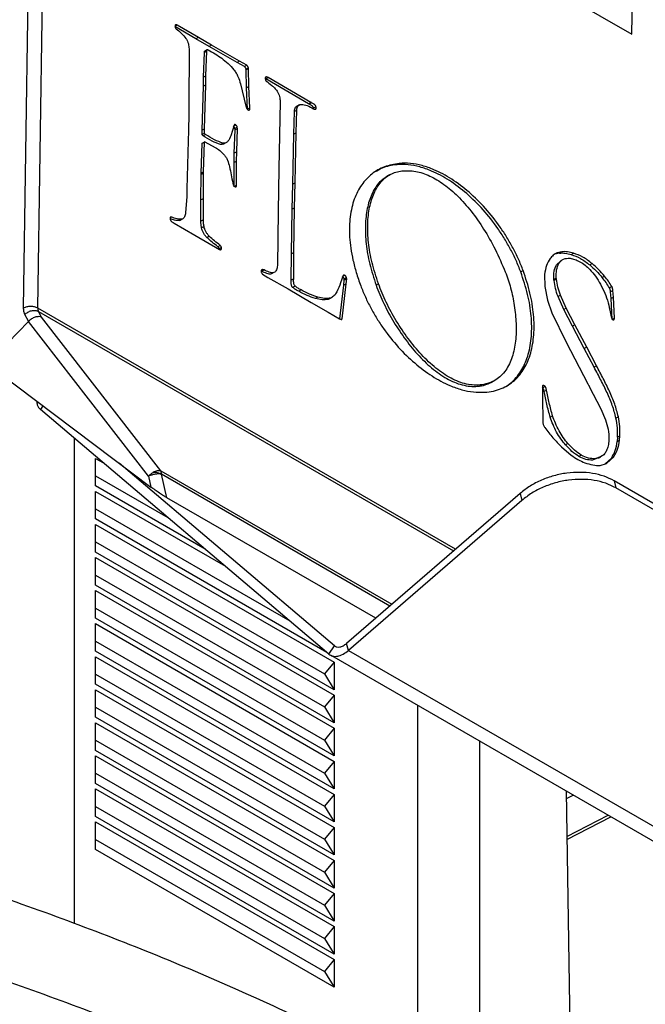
# Model space of a CAD drawing. Header units: millimetres. Extents: x 226 to 954, y 75 to 822.
# Tile 36 of 127: x 905 to 923, y 154 to 183. Entities that reach past the tile are written whole.
import ezdxf

# ---------------------------------------------------------------- set-up
doc = ezdxf.new("R2010")
doc.units = ezdxf.units.MM

msp = doc.modelspace()

# ---------------------------------------------------------------- linework, layer by layer
at = {"color": 179, "linetype": 'Continuous', "lineweight": 25}
for p, q in [((909.189, 190.914), (922.978, 182.954)), ((904.961, 174.841), (905.165, 188.468)), ((905.381, 174.835), (905.585, 188.462)), ((922.978, 182.954), (923.026, 186.164)), ((909.512, 183.225), (909.441, 183.186)), ((910.066, 182.823), (909.441, 183.186)), ((910.137, 182.862), (909.512, 183.225)), ((910.137, 182.862), (910.066, 182.823)), ((910.454, 182.596), (910.066, 182.823)), ((910.525, 182.636), (910.137, 182.862)), ((909.864, 182.521), (909.864, 182.035)), ((910.315, 182.418), (910.319, 182.459)), ((910.385, 182.457), (910.315, 182.418)), ((910.389, 182.499), (910.319, 182.459)), ((910.363, 181.719), (910.385, 182.457)), ((910.385, 182.457), (910.389, 182.499)), ((910.525, 182.636), (910.454, 182.596)), ((911.287, 182.118), (910.454, 182.596)), ((911.358, 182.157), (910.525, 182.636)), ((910.293, 181.68), (910.315, 182.418)), ((911.358, 182.157), (911.287, 182.118)), ((911.574, 182.035), (911.358, 182.157)), ((909.864, 182.035), (909.859, 181.318)), ((911.503, 181.996), (911.287, 182.118)), ((911.574, 182.035), (911.503, 181.996)), ((911.548, 181.926), (911.619, 181.965)), ((911.553, 181.897), (911.548, 181.926)), ((911.624, 181.937), (911.553, 181.897)), ((911.566, 181.364), (911.553, 181.897)), ((911.624, 181.937), (911.619, 181.965)), ((911.637, 181.404), (911.624, 181.937)), ((910.287, 181.415), (910.293, 181.68)), ((910.363, 181.719), (910.293, 181.68)), ((910.358, 181.455), (910.363, 181.719)), ((912.132, 181.635), (912.203, 181.674)), ((913.4, 180.896), (912.132, 181.635)), ((913.47, 180.936), (912.203, 181.674)), ((909.859, 181.318), (909.86, 181.152)), ((910.253, 180.109), (910.287, 181.415)), ((910.358, 181.455), (910.287, 181.415)), ((910.324, 180.148), (910.358, 181.455)), ((911.389, 181.484), (911.547, 180.825)), ((911.637, 181.404), (911.566, 181.364)), ((911.593, 180.735), (911.566, 181.364)), ((911.663, 180.775), (911.637, 181.404)), ((909.86, 181.152), (909.853, 180.594)), ((911.663, 180.775), (911.593, 180.735)), ((912.561, 180.96), (912.52, 178.965)), ((913.055, 180.707), (912.985, 180.668)), ((913.086, 180.829), (913.015, 180.79)), ((913.015, 180.79), (913.057, 180.821)), ((913.038, 180.035), (913.055, 180.707)), ((913.127, 180.861), (913.056, 180.822)), ((913.47, 180.936), (913.4, 180.896)), ((913.493, 180.925), (913.422, 180.885)), ((913.62, 180.808), (913.549, 180.769)), ((909.853, 180.594), (909.843, 180.093)), ((912.967, 179.996), (912.985, 180.668)), ((910.324, 180.148), (910.253, 180.109)), ((910.253, 179.981), (910.253, 180.109)), ((910.324, 180.02), (910.324, 180.148)), ((911.195, 180.264), (911.099, 179.944)), ((911.176, 180.227), (911.246, 180.267)), ((911.203, 179.432), (911.228, 180.126)), ((911.292, 180.201), (911.221, 180.162)), ((911.228, 180.126), (911.221, 180.162)), ((911.298, 180.165), (911.228, 180.126)), ((911.273, 179.471), (911.298, 180.165)), ((911.298, 180.165), (911.292, 180.201)), ((909.843, 180.093), (909.836, 179.792)), ((910.324, 180.02), (910.253, 179.981)), ((910.348, 179.986), (910.278, 179.947)), ((912.931, 178.513), (912.967, 179.996)), ((913.038, 180.035), (912.967, 179.996)), ((913.002, 178.552), (913.038, 180.035)), ((909.836, 179.792), (909.801, 178.369)), ((910.222, 178.836), (910.247, 179.716)), ((910.318, 179.755), (910.247, 179.716)), ((910.331, 179.772), (910.26, 179.732)), ((910.293, 178.875), (910.318, 179.755)), ((910.331, 179.772), (910.637, 179.604)), ((910.868, 179.727), (910.797, 179.688)), ((910.89, 179.704), (910.96, 179.743)), ((911.197, 179.152), (911.203, 179.432)), ((911.273, 179.471), (911.203, 179.432)), ((911.268, 179.192), (911.273, 179.471)), ((911.268, 179.192), (911.197, 179.152)), ((911.2, 178.434), (911.197, 179.152)), ((911.271, 178.474), (911.268, 179.192)), ((912.52, 178.965), (912.503, 177.71)), ((916.087, 179.128), (916.016, 179.089)), ((910.215, 178.043), (910.221, 178.795)), ((910.221, 178.795), (910.222, 178.836)), ((910.292, 178.834), (910.221, 178.795)), ((910.293, 178.875), (910.222, 178.836)), ((910.286, 178.082), (910.292, 178.834)), ((910.292, 178.834), (910.293, 178.875)), ((915.815, 178.798), (915.744, 178.759)), ((909.801, 178.369), (909.793, 178.146)), ((911.271, 178.474), (911.222, 178.446)), ((912.918, 177.774), (912.931, 178.513)), ((913.002, 178.552), (912.931, 178.513)), ((912.989, 177.813), (913.002, 178.552)), ((909.793, 178.146), (909.761, 177.66)), ((910.286, 178.082), (910.215, 178.043)), ((910.286, 177.453), (910.286, 178.082)), ((910.215, 177.414), (910.215, 178.043)), ((912.898, 176.446), (912.918, 177.774)), ((912.989, 177.813), (912.918, 177.774)), ((912.969, 176.486), (912.989, 177.813)), ((909.339, 177.538), (909.304, 177.518)), ((909.588, 177.434), (909.659, 177.473)), ((912.503, 177.71), (912.481, 176.097)), ((909.42, 177.354), (910.035, 177.001)), ((910.286, 177.453), (910.215, 177.414)), ((910.305, 177.261), (910.235, 177.221)), ((910.035, 177.001), (910.762, 176.579)), ((910.456, 176.973), (910.386, 176.934)), ((910.787, 176.698), (910.716, 176.658)), ((910.749, 176.6), (910.82, 176.639)), ((910.815, 176.579), (910.799, 176.57)), ((912.89, 175.665), (912.898, 176.446)), ((912.969, 176.486), (912.898, 176.446)), ((912.961, 175.704), (912.969, 176.486)), ((920.834, 176.47), (920.694, 176.436)), ((920.905, 176.509), (920.765, 176.475)), ((920.905, 176.509), (920.834, 176.47)), ((921.182, 176.426), (921.253, 176.465)), ((920.746, 176.123), (920.871, 176.238)), ((920.817, 176.163), (920.746, 176.123)), ((920.939, 176.281), (920.869, 176.242)), ((921.729, 176.119), (921.8, 176.158)), ((912.011, 175.931), (912.082, 175.97)), ((912.035, 175.844), (912.199, 175.745)), ((912.199, 175.745), (912.794, 175.406)), ((912.376, 175.892), (912.306, 175.852)), ((914.431, 175.804), (914.351, 175.585)), ((914.472, 175.815), (914.426, 175.789)), ((914.454, 175.706), (914.525, 175.746)), ((914.531, 175.709), (914.525, 175.746)), ((919.757, 175.951), (919.687, 175.912)), ((920.394, 175.839), (920.401, 175.476)), ((920.739, 175.723), (920.669, 175.684)), ((922.101, 175.741), (922.171, 175.78)), ((912.961, 175.704), (912.89, 175.665)), ((913.001, 175.492), (912.93, 175.452)), ((914.33, 174.521), (914.444, 175.516)), ((914.396, 174.521), (914.515, 175.556)), ((914.444, 175.516), (914.461, 175.67)), ((914.515, 175.556), (914.444, 175.516)), ((914.461, 175.67), (914.454, 175.706)), ((914.531, 175.709), (914.461, 175.67)), ((914.515, 175.556), (914.531, 175.709)), ((915.472, 175.558), (915.401, 175.519)), ((920.401, 175.476), (920.477, 175.075)), ((920.745, 175.698), (920.674, 175.659)), ((922.049, 175.546), (922.177, 175.285)), ((922.384, 175.481), (922.313, 175.441)), ((912.794, 175.406), (913.483, 175.002)), ((913.182, 175.376), (913.111, 175.337)), ((913.674, 175.162), (913.603, 175.123)), ((914.058, 175.136), (913.987, 175.097)), ((920.862, 175.221), (920.791, 175.182)), ((920.961, 174.799), (920.791, 175.182)), ((921.032, 174.839), (920.862, 175.221)), ((922.418, 175.364), (922.348, 175.325)), ((922.361, 175.127), (922.348, 175.325)), ((922.432, 175.166), (922.361, 175.127)), ((922.432, 175.166), (922.418, 175.364)), ((922.465, 174.541), (922.432, 175.166)), ((913.483, 175.002), (913.981, 174.719)), ((920.477, 175.075), (920.608, 174.698)), ((922.395, 174.502), (922.361, 175.127)), ((905.109, 174.446), (905.001, 174.648)), ((905.494, 174.565), (905.402, 174.738)), ((909.023, 170.011), (905.494, 174.565)), ((913.981, 174.719), (914.323, 174.519)), ((920.608, 174.698), (921.031, 173.829)), ((921.032, 174.839), (920.961, 174.799)), ((921.219, 174.304), (920.961, 174.799)), ((921.29, 174.343), (921.032, 174.839)), ((903.881, 173.184), (905.106, 174.443)), ((905.106, 174.443), (905.109, 174.446)), ((908.661, 169.854), (905.106, 174.443)), ((914.396, 174.521), (914.364, 174.503)), ((921.29, 174.343), (921.219, 174.304)), ((921.569, 173.639), (921.219, 174.304)), ((921.64, 173.679), (921.29, 174.343)), ((922.465, 174.541), (922.395, 174.502)), ((921.031, 173.829), (921.672, 172.59)), ((921.64, 173.679), (921.569, 173.639)), ((921.931, 173.123), (921.64, 173.679)), ((921.861, 173.084), (921.569, 173.639)), ((903.881, 173.184), (908.733, 169.534)), ((921.931, 173.123), (921.861, 173.084)), ((918.537, 172.566), (918.466, 172.527)), ((918.833, 172.646), (918.904, 172.686)), ((920.326, 172.51), (920.333, 172.091)), ((920.356, 172.548), (920.336, 172.537)), ((920.408, 172.516), (920.337, 172.477)), ((921.714, 172.515), (922.059, 171.85)), ((920.45, 172.41), (920.379, 172.37)), ((920.333, 172.091), (920.34, 171.576)), ((914.004, 164.58), (905.461, 171.832)), ((920.631, 171.642), (920.561, 171.602)), ((922.059, 171.85), (922.2, 171.523)), ((920.34, 171.576), (920.339, 171.444)), ((922.577, 171.619), (922.507, 171.58)), ((922.625, 171.048), (922.554, 171.009)), ((922.614, 170.926), (922.625, 171.048)), ((906.455, 170.988), (906.455, 156.604)), ((921.085, 170.821), (921.015, 170.781)), ((922.554, 171.009), (922.543, 170.887)), ((922.543, 170.887), (922.614, 170.926)), ((920.892, 170.727), (921.178, 170.482)), ((921.48, 170.479), (921.409, 170.439)), ((907.091, 170.384), (907.327, 170.248)), ((907.091, 169.567), (907.091, 170.384)), ((914.169, 164.83), (907.791, 170.243)), ((921.981, 170.399), (921.812, 170.334)), ((921.883, 170.374), (921.812, 170.334)), ((921.985, 170.39), (922.056, 170.43)), ((922.042, 170.173), (922.23, 170.233)), ((922.377, 170.393), (922.187, 170.219)), ((922.23, 170.233), (922.448, 170.432)), ((922.448, 170.432), (922.377, 170.393)), ((909.2, 169.217), (909.043, 169.914)), ((907.091, 169.865), (909.237, 168.627)), ((908.661, 169.854), (908.733, 169.534)), ((922.455, 169.716), (922.506, 169.508)), ((937.304, 161.143), (922.455, 169.716)), ((910.335, 167.695), (907.091, 169.567)), ((907.091, 169.404), (910.937, 167.184)), ((907.091, 168.587), (907.091, 169.404)), ((919.669, 169.345), (914.529, 164.899)), ((919.669, 169.345), (919.72, 169.137)), ((937.356, 160.935), (922.506, 169.508)), ((915.39, 165.643), (909.2, 169.217)), ((919.72, 169.137), (914.581, 164.69)), ((907.091, 168.885), (912.846, 165.563)), ((913.945, 164.631), (907.091, 168.587)), ((907.091, 168.424), (914.162, 164.342)), ((907.091, 167.607), (907.091, 168.424)), ((907.091, 167.906), (913.869, 163.993)), ((914.162, 163.525), (907.091, 167.607)), ((907.091, 167.444), (914.162, 163.362)), ((907.091, 166.628), (907.091, 167.444)), ((907.091, 166.926), (913.869, 163.013)), ((914.162, 162.546), (907.091, 166.628)), ((907.091, 166.464), (914.162, 162.382)), ((907.091, 165.648), (907.091, 166.464)), ((907.091, 165.946), (913.869, 162.033)), ((914.162, 161.566), (907.091, 165.648)), ((907.091, 165.484), (914.162, 161.402)), ((907.091, 164.668), (907.091, 165.484)), ((907.091, 164.966), (913.869, 161.053)), ((914.162, 160.586), (907.091, 164.668)), ((914.004, 164.58), (914.169, 164.83)), ((914.581, 164.69), (914.529, 164.899)), ((914.581, 164.69), (932.258, 154.485)), ((907.091, 164.505), (914.162, 160.423)), ((907.091, 163.688), (907.091, 164.505)), ((914.162, 164.342), (913.869, 163.993)), ((914.078, 164.536), (931.756, 154.331)), ((914.162, 164.342), (914.162, 163.525)), ((907.091, 163.986), (913.869, 160.073)), ((913.869, 163.993), (914.162, 163.525)), ((914.162, 159.606), (907.091, 163.688)), ((907.091, 163.525), (914.162, 159.443)), ((907.091, 162.708), (907.091, 163.525)), ((914.162, 163.362), (913.869, 163.013)), ((914.162, 163.362), (914.162, 162.546)), ((907.091, 163.006), (913.869, 159.094)), ((913.869, 163.013), (914.162, 162.546)), ((916.637, 152.009), (916.637, 163.058)), ((914.162, 158.626), (907.091, 162.708)), ((907.091, 162.545), (914.162, 158.463)), ((907.091, 161.728), (907.091, 162.545)), ((914.162, 162.382), (913.869, 162.033)), ((914.162, 162.382), (914.162, 161.566)), ((907.091, 162.027), (913.869, 158.114)), ((913.869, 162.033), (914.162, 161.566)), ((918.476, 150.989), (918.476, 161.997)), ((914.162, 157.646), (907.091, 161.728)), ((907.091, 161.565), (914.162, 157.483)), ((907.091, 160.749), (907.091, 161.565)), ((914.162, 161.402), (913.869, 161.053)), ((914.162, 161.402), (914.162, 160.586)), ((907.091, 161.047), (913.869, 157.134)), ((913.869, 161.053), (914.162, 160.586)), ((914.162, 156.666), (907.091, 160.749)), ((907.091, 160.585), (914.162, 156.503)), ((907.091, 159.769), (907.091, 160.585)), ((914.162, 160.423), (913.869, 160.073)), ((914.162, 160.423), (914.162, 159.606)), ((921.032, 160.522), (921.2, 149.313)), ((921.249, 160.396), (921.035, 160.29)), ((907.091, 160.067), (913.869, 156.154)), ((913.869, 160.073), (914.162, 159.606)), ((914.162, 155.687), (907.091, 159.769)), ((921.053, 159.086), (922.355, 159.758)), ((907.091, 159.605), (914.162, 155.523)), ((907.091, 158.789), (907.091, 159.605)), ((914.162, 159.443), (913.869, 159.094)), ((914.162, 159.443), (914.162, 158.626)), ((907.091, 159.087), (913.869, 155.174)), ((913.869, 159.094), (914.162, 158.626)), ((914.162, 154.707), (907.091, 158.789)), ((914.162, 158.463), (913.869, 158.114)), ((914.162, 158.463), (914.162, 157.646)), ((913.869, 158.114), (914.162, 157.646)), ((914.162, 157.483), (913.869, 157.134)), ((914.162, 157.483), (914.162, 156.666)), ((913.869, 157.134), (914.162, 156.666)), ((914.162, 156.503), (913.869, 156.154)), ((914.162, 156.503), (914.162, 155.687)), ((913.869, 156.154), (914.162, 155.687)), ((914.162, 155.523), (913.869, 155.174)), ((914.162, 155.523), (914.162, 154.707)), ((913.869, 155.174), (914.162, 154.707))]:
    msp.add_line(p, q, dxfattribs=at)
at = {"color": 8, "linetype": 'Continuous', "lineweight": 25}
for p, q in [((913.62, 180.743), (913.601, 180.732)), ((917.757, 167.691), (905.381, 174.835)), ((905.402, 174.738), (917.698, 167.64)), ((905.533, 171.941), (905.461, 171.832)), ((909.023, 170.011), (915.87, 166.058)), ((915.811, 166.007), (909.043, 169.914)), ((921.052, 159.178), (922.271, 159.806))]:
    msp.add_line(p, q, dxfattribs=at)
at = {"color": 179, "linetype": 'Continuous', "lineweight": 25}
for points, knots in [([(909.455, 183.228), (909.452, 183.221), (909.446, 183.208), (909.447, 183.189), (909.447, 183.18)], [0, 0, 0, 0, 0.499993, 1, 1, 1, 1]), ([(909.447, 183.18), (909.449, 183.174), (909.451, 183.162), (909.459, 183.145), (909.468, 183.128), (909.476, 183.118), (909.48, 183.113)], [0, 0, 0, 0, 0.249988, 0.499999, 0.750006, 1, 1, 1, 1]), ([(909.512, 183.225), (909.501, 183.23), (909.485, 183.237), (909.468, 183.237), (909.46, 183.234), (909.457, 183.23), (909.455, 183.228)], [0, 0, 0, 0, 0.495853, 0.735849, 0.861783, 1, 1, 1, 1]), ([(909.48, 183.113), (909.531, 183.074), (909.634, 182.996), (909.726, 182.888), (909.771, 182.834)], [0, 0, 0, 0, 0.503164, 1, 1, 1, 1]), ([(909.771, 182.834), (909.787, 182.808), (909.818, 182.758), (909.852, 182.648), (909.859, 182.572), (909.864, 182.521)], [0, 0, 0, 0, 0.254378, 0.499678, 1, 1, 1, 1]), ([(910.389, 182.499), (910.39, 182.5), (910.392, 182.503), (910.399, 182.506), (910.412, 182.503), (910.424, 182.497), (910.432, 182.494)], [0, 0, 0, 0, 0.131411, 0.251842, 0.496025, 1, 1, 1, 1]), ([(910.432, 182.494), (910.565, 182.415), (910.761, 182.298), (911.02, 182.1), (911.135, 181.969), (911.192, 181.905)], [0, 0, 0, 0, 0.50911, 0.756978, 1, 1, 1, 1]), ([(911.192, 181.905), (911.215, 181.873), (911.261, 181.809), (911.33, 181.665), (911.365, 181.556), (911.389, 181.484)], [0, 0, 0, 0, 0.249296, 0.501682, 1, 1, 1, 1]), ([(911.503, 181.996), (911.508, 181.991), (911.518, 181.982), (911.53, 181.965), (911.541, 181.946), (911.546, 181.933), (911.548, 181.926)], [0, 0, 0, 0, 0.249997, 0.499995, 0.749998, 1, 1, 1, 1]), ([(911.619, 181.965), (911.616, 181.972), (911.612, 181.985), (911.601, 182.004), (911.588, 182.022), (911.578, 182.03), (911.574, 182.035)], [0, 0, 0, 0, 0.249999, 0.499998, 0.749993, 1, 1, 1, 1]), ([(912.137, 181.69), (912.134, 181.689), (912.128, 181.686), (912.12, 181.672), (912.118, 181.648), (912.12, 181.62), (912.129, 181.596), (912.136, 181.584), (912.139, 181.578)], [0, 0, 0, 0, 0.115211, 0.2302989, 0.4685616, 0.7292777, 0.8610394, 1, 1, 1, 1]), ([(912.203, 181.674), (912.191, 181.679), (912.169, 181.689), (912.148, 181.69), (912.137, 181.69)], [0, 0, 0, 0, 0.500006, 1, 1, 1, 1]), ([(912.139, 181.578), (912.196, 181.532), (912.28, 181.462), (912.395, 181.37), (912.444, 181.304), (912.468, 181.271)], [0, 0, 0, 0, 0.501462, 0.750923, 1, 1, 1, 1]), ([(912.468, 181.271), (912.484, 181.246), (912.516, 181.196), (912.551, 181.086), (912.557, 181.011), (912.561, 180.96)], [0, 0, 0, 0, 0.256015, 0.499288, 1, 1, 1, 1]), ([(911.547, 180.825), (911.55, 180.81), (911.555, 180.787), (911.566, 180.76), (911.575, 180.746), (911.58, 180.739), (911.583, 180.736)], [0, 0, 0, 0, 0.497592, 0.74805, 0.872186, 1, 1, 1, 1]), ([(911.583, 180.736), (911.588, 180.731), (911.598, 180.722), (911.613, 180.712), (911.629, 180.707), (911.638, 180.708), (911.643, 180.708)], [0, 0, 0, 0, 0.250001, 0.500004, 0.750001, 1, 1, 1, 1]), ([(911.643, 180.708), (911.647, 180.711), (911.655, 180.716), (911.663, 180.739), (911.663, 180.76), (911.663, 180.775)], [0, 0, 0, 0, 0.247411, 0.484581, 1, 1, 1, 1]), ([(912.985, 180.668), (912.986, 180.691), (912.99, 180.738), (913.007, 180.773), (913.015, 180.79)], [0, 0, 0, 0, 0.509461, 1, 1, 1, 1]), ([(913.055, 180.707), (913.057, 180.731), (913.06, 180.777), (913.077, 180.812), (913.086, 180.829)], [0, 0, 0, 0, 0.50947, 1, 1, 1, 1]), ([(913.086, 180.829), (913.1, 180.842), (913.128, 180.868), (913.167, 180.873), (913.186, 180.876)], [0, 0, 0, 0, 0.516151, 1, 1, 1, 1]), ([(913.186, 180.876), (913.244, 180.868), (913.361, 180.854), (913.486, 180.783), (913.549, 180.747)], [0, 0, 0, 0, 0.4916008, 1, 1, 1, 1]), ([(913.422, 180.885), (913.42, 180.887), (913.416, 180.888), (913.411, 180.89), (913.406, 180.893), (913.402, 180.895), (913.4, 180.896)], [0, 0, 0, 0, 0.319575, 0.487953, 0.661972, 1, 1, 1, 1]), ([(913.549, 180.769), (913.546, 180.777), (913.54, 180.793), (913.525, 180.814), (913.509, 180.831), (913.475, 180.857), (913.446, 180.873), (913.422, 180.885)], [0, 0, 0, 0, 0.136397, 0.258637, 0.378385, 0.501432, 1, 1, 1, 1]), ([(913.493, 180.925), (913.491, 180.926), (913.487, 180.928), (913.482, 180.93), (913.477, 180.932), (913.473, 180.934), (913.47, 180.936)], [0, 0, 0, 0, 0.319575, 0.487953, 0.661972, 1, 1, 1, 1]), ([(913.62, 180.808), (913.616, 180.816), (913.61, 180.832), (913.596, 180.853), (913.58, 180.87), (913.546, 180.897), (913.516, 180.912), (913.493, 180.925)], [0, 0, 0, 0, 0.1363822, 0.2586339, 0.3783828, 0.5014295, 1, 1, 1, 1]), ([(913.549, 180.747), (913.563, 180.74), (913.582, 180.731), (913.604, 180.73), (913.614, 180.735), (913.618, 180.74), (913.62, 180.743)], [0, 0, 0, 0, 0.493187, 0.732766, 0.859759, 1, 1, 1, 1]), ([(913.62, 180.743), (913.622, 180.747), (913.626, 180.755), (913.626, 180.778), (913.622, 180.796), (913.62, 180.808)], [0, 0, 0, 0, 0.247991, 0.502134, 1, 1, 1, 1]), ([(911.221, 180.162), (911.218, 180.168), (911.213, 180.181), (911.198, 180.204), (911.185, 180.218), (911.176, 180.227)], [0, 0, 0, 0, 0.254729, 0.503957, 1, 1, 1, 1]), ([(911.246, 180.267), (911.241, 180.27), (911.231, 180.276), (911.216, 180.278), (911.203, 180.275), (911.197, 180.267), (911.195, 180.264)], [0, 0, 0, 0, 0.250002, 0.500005, 0.749998, 1, 1, 1, 1]), ([(911.292, 180.201), (911.289, 180.208), (911.284, 180.221), (911.269, 180.244), (911.255, 180.258), (911.246, 180.267)], [0, 0, 0, 0, 0.254764, 0.503961, 1, 1, 1, 1]), ([(910.278, 179.947), (910.272, 179.951), (910.265, 179.958), (910.257, 179.968), (910.254, 179.975), (910.254, 179.979), (910.253, 179.981)], [0, 0, 0, 0, 0.496702, 0.748862, 0.871755, 1, 1, 1, 1]), ([(910.797, 179.688), (910.712, 179.719), (910.54, 179.781), (910.366, 179.891), (910.278, 179.947)], [0, 0, 0, 0, 0.491075, 1, 1, 1, 1]), ([(910.348, 179.986), (910.343, 179.99), (910.335, 179.997), (910.328, 180.008), (910.325, 180.015), (910.324, 180.018), (910.324, 180.02)], [0, 0, 0, 0, 0.4967022, 0.7488639, 0.8717547, 1, 1, 1, 1]), ([(910.868, 179.727), (910.783, 179.758), (910.611, 179.82), (910.437, 179.93), (910.348, 179.986)], [0, 0, 0, 0, 0.491075, 1, 1, 1, 1]), ([(911.099, 179.944), (911.075, 179.887), (911.039, 179.801), (910.954, 179.73), (910.897, 179.728), (910.868, 179.727)], [0, 0, 0, 0, 0.501371, 0.750395, 1, 1, 1, 1]), ([(910.247, 179.716), (910.247, 179.718), (910.248, 179.723), (910.25, 179.728), (910.252, 179.731), (910.254, 179.732), (910.257, 179.733), (910.259, 179.732), (910.26, 179.732)], [0, 0, 0, 0, 0.26813, 0.518441, 0.637217, 0.754124, 0.873193, 1, 1, 1, 1]), ([(910.318, 179.755), (910.318, 179.758), (910.318, 179.763), (910.32, 179.768), (910.323, 179.771), (910.325, 179.772), (910.328, 179.772), (910.33, 179.772), (910.331, 179.772)], [0, 0, 0, 0, 0.268114, 0.518408, 0.637261, 0.75416, 0.873169, 1, 1, 1, 1]), ([(910.637, 179.604), (910.682, 179.575), (910.771, 179.518), (910.854, 179.436), (910.895, 179.396)], [0, 0, 0, 0, 0.510985, 1, 1, 1, 1]), ([(910.889, 179.706), (910.886, 179.704), (910.862, 179.684), (910.827, 179.686), (910.797, 179.688)], [0, 0, 0, 0, 0.120734, 1, 1, 1, 1]), ([(910.895, 179.396), (910.916, 179.37), (910.958, 179.316), (911.015, 179.189), (911.041, 179.095), (911.059, 179.031)], [0, 0, 0, 0, 0.24933, 0.498347, 1, 1, 1, 1]), ([(911.059, 179.031), (911.076, 178.95), (911.112, 178.787), (911.141, 178.625), (911.156, 178.544)], [0, 0, 0, 0, 0.498221, 1, 1, 1, 1]), ([(916.087, 179.128), (915.938, 179.102), (915.641, 179.051), (915.267, 178.828), (914.962, 178.506), (914.778, 178.151), (914.679, 177.821), (914.63, 177.551), (914.607, 177.259), (914.613, 176.945), (914.648, 176.611), (914.714, 176.258), (914.811, 175.885), (914.901, 175.632), (914.947, 175.502)], [0, 0, 0, 0, 0.123914, 0.246571, 0.368086, 0.488852, 0.549311, 0.610032, 0.671286, 0.733418, 0.796841, 0.862041, 0.929562, 1, 1, 1, 1]), ([(916.016, 179.089), (915.864, 179.068), (915.645, 179.038), (915.466, 178.924), (915.411, 178.889)], [0, 0, 0, 0, 0.690821, 1, 1, 1, 1]), ([(919.687, 175.912), (919.642, 176.025), (919.553, 176.249), (919.39, 176.578), (919.21, 176.895), (918.946, 177.299), (918.577, 177.766), (918.089, 178.248), (917.572, 178.639), (917.101, 178.891), (916.692, 179.033), (916.344, 179.101), (916.126, 179.093), (916.016, 179.089)], [0, 0, 0, 0, 0.062351, 0.124007, 0.185267, 0.246361, 0.36853, 0.491475, 0.615556, 0.741091, 0.825955, 0.912087, 1, 1, 1, 1]), ([(919.757, 175.951), (919.713, 176.064), (919.624, 176.289), (919.461, 176.618), (919.281, 176.935), (919.017, 177.338), (918.647, 177.806), (918.16, 178.288), (917.643, 178.678), (917.172, 178.931), (916.762, 179.072), (916.415, 179.14), (916.197, 179.132), (916.087, 179.128)], [0, 0, 0, 0, 0.062351, 0.124007, 0.185266, 0.246361, 0.36853, 0.491475, 0.615556, 0.741091, 0.825955, 0.912087, 1, 1, 1, 1]), ([(915.745, 178.757), (915.651, 178.691), (915.458, 178.556), (915.259, 178.217), (915.127, 177.796), (915.072, 177.299), (915.096, 176.743), (915.197, 176.142), (915.333, 175.728), (915.401, 175.519)], [0, 0, 0, 0, 0.131166, 0.267918, 0.407667, 0.550751, 0.697102, 0.846706, 1, 1, 1, 1]), ([(915.472, 175.558), (915.403, 175.768), (915.268, 176.182), (915.167, 176.783), (915.142, 177.338), (915.198, 177.835), (915.328, 178.259), (915.535, 178.591), (915.811, 178.83), (916.048, 178.883), (916.167, 178.909)], [0, 0, 0, 0, 0.134511, 0.265785, 0.394205, 0.519758, 0.642386, 0.762381, 0.880825, 1, 1, 1, 1]), ([(916.167, 178.909), (916.301, 178.912), (916.563, 178.918), (916.991, 178.772), (917.416, 178.52), (917.832, 178.162), (918.231, 177.712), (918.603, 177.178), (918.948, 176.571), (919.133, 176.136), (919.229, 175.911)], [0, 0, 0, 0, 0.1231881, 0.2405071, 0.3558632, 0.4726504, 0.5936043, 0.7208183, 0.8558714, 1, 1, 1, 1]), ([(911.156, 178.544), (911.159, 178.533), (911.163, 178.511), (911.175, 178.489), (911.18, 178.478)], [0, 0, 0, 0, 0.499988, 1, 1, 1, 1]), ([(911.18, 178.478), (911.184, 178.472), (911.191, 178.461), (911.204, 178.448), (911.218, 178.438), (911.227, 178.435), (911.231, 178.433)], [0, 0, 0, 0, 0.250003, 0.499997, 0.750001, 1, 1, 1, 1]), ([(911.231, 178.433), (911.237, 178.433), (911.247, 178.433), (911.259, 178.442), (911.268, 178.455), (911.27, 178.468), (911.271, 178.474)], [0, 0, 0, 0, 0.250009, 0.500004, 0.750001, 1, 1, 1, 1]), ([(909.309, 177.529), (909.307, 177.525), (909.302, 177.517), (909.3, 177.501), (909.3, 177.483), (909.303, 177.471), (909.305, 177.464)], [0, 0, 0, 0, 0.250017, 0.50002, 0.750024, 1, 1, 1, 1]), ([(909.339, 177.538), (909.333, 177.539), (909.324, 177.541), (909.314, 177.538), (909.311, 177.534), (909.31, 177.531), (909.309, 177.529)], [0, 0, 0, 0, 0.497464, 0.738987, 0.863964, 1, 1, 1, 1]), ([(909.588, 177.434), (909.538, 177.432), (909.451, 177.429), (909.354, 177.467), (909.313, 177.483)], [0, 0, 0, 0, 0.5741913, 1, 1, 1, 1]), ([(909.659, 177.473), (909.609, 177.472), (909.507, 177.47), (909.396, 177.515), (909.339, 177.538)], [0, 0, 0, 0, 0.497009, 1, 1, 1, 1]), ([(909.761, 177.66), (909.752, 177.621), (909.737, 177.562), (909.7, 177.5), (909.673, 177.482), (909.659, 177.473)], [0, 0, 0, 0, 0.4984249, 0.746772, 1, 1, 1, 1]), ([(909.305, 177.464), (909.308, 177.457), (909.313, 177.443), (909.33, 177.417), (909.366, 177.384), (909.398, 177.366), (909.42, 177.354)], [0, 0, 0, 0, 0.131284, 0.251539, 0.490339, 1, 1, 1, 1]), ([(910.235, 177.221), (910.228, 177.254), (910.216, 177.321), (910.215, 177.383), (910.215, 177.414)], [0, 0, 0, 0, 0.4918557, 1, 1, 1, 1]), ([(910.386, 176.934), (910.367, 176.954), (910.331, 176.994), (910.287, 177.067), (910.252, 177.144), (910.24, 177.196), (910.235, 177.221)], [0, 0, 0, 0, 0.249994, 0.499998, 0.749998, 1, 1, 1, 1]), ([(910.305, 177.261), (910.299, 177.294), (910.286, 177.36), (910.286, 177.422), (910.286, 177.453)], [0, 0, 0, 0, 0.491872, 1, 1, 1, 1]), ([(910.456, 176.973), (910.438, 176.993), (910.402, 177.033), (910.357, 177.106), (910.323, 177.184), (910.311, 177.235), (910.305, 177.261)], [0, 0, 0, 0, 0.25, 0.499997, 0.749998, 1, 1, 1, 1]), ([(910.716, 176.658), (910.659, 176.7), (910.547, 176.783), (910.439, 176.884), (910.386, 176.934)], [0, 0, 0, 0, 0.504197, 1, 1, 1, 1]), ([(910.787, 176.698), (910.73, 176.74), (910.618, 176.823), (910.51, 176.923), (910.456, 176.973)], [0, 0, 0, 0, 0.504198, 1, 1, 1, 1]), ([(910.716, 176.658), (910.72, 176.654), (910.727, 176.646), (910.737, 176.632), (910.745, 176.616), (910.748, 176.605), (910.749, 176.6)], [0, 0, 0, 0, 0.250001, 0.500008, 0.749984, 1, 1, 1, 1]), ([(910.82, 176.639), (910.818, 176.645), (910.815, 176.655), (910.808, 176.671), (910.798, 176.686), (910.791, 176.694), (910.787, 176.698)], [0, 0, 0, 0, 0.249969, 0.499988, 0.749998, 1, 1, 1, 1]), ([(910.815, 176.579), (910.817, 176.58), (910.819, 176.583), (910.823, 176.591), (910.824, 176.609), (910.822, 176.627), (910.82, 176.639)], [0, 0, 0, 0, 0.119072, 0.238277, 0.489052, 1, 1, 1, 1]), ([(910.762, 176.579), (910.772, 176.575), (910.787, 176.569), (910.806, 176.569), (910.812, 176.575), (910.815, 176.579)], [0, 0, 0, 0, 0.485477, 0.727096, 1, 1, 1, 1]), ([(920.555, 176.305), (920.515, 176.24), (920.436, 176.11), (920.408, 175.93), (920.394, 175.839)], [0, 0, 0, 0, 0.495518, 1, 1, 1, 1]), ([(920.765, 176.475), (920.725, 176.454), (920.646, 176.411), (920.585, 176.34), (920.555, 176.305)], [0, 0, 0, 0, 0.504492, 1, 1, 1, 1]), ([(920.817, 176.163), (920.858, 176.213), (920.942, 176.314), (921.078, 176.316), (921.146, 176.317)], [0, 0, 0, 0, 0.500001, 1, 1, 1, 1]), ([(920.834, 176.47), (920.89, 176.472), (921, 176.478), (921.122, 176.443), (921.182, 176.426)], [0, 0, 0, 0, 0.5, 1, 1, 1, 1]), ([(921.253, 176.465), (921.192, 176.483), (921.071, 176.517), (920.96, 176.512), (920.905, 176.509)], [0, 0, 0, 0, 0.499999, 1, 1, 1, 1]), ([(921.146, 176.317), (921.193, 176.308), (921.288, 176.289), (921.439, 176.216), (921.591, 176.119), (921.686, 176.029), (921.732, 175.985)], [0, 0, 0, 0, 0.243712, 0.499378, 0.755274, 1, 1, 1, 1]), ([(921.182, 176.426), (921.274, 176.393), (921.456, 176.327), (921.638, 176.188), (921.729, 176.119)], [0, 0, 0, 0, 0.500001, 1, 1, 1, 1]), ([(921.8, 176.158), (921.709, 176.228), (921.527, 176.367), (921.344, 176.433), (921.253, 176.465)], [0, 0, 0, 0, 0.5, 1, 1, 1, 1]), ([(912.481, 176.097), (912.473, 176.051), (912.462, 175.984), (912.42, 175.921), (912.391, 175.901), (912.376, 175.892)], [0, 0, 0, 0, 0.503203, 0.750123, 1, 1, 1, 1]), ([(920.669, 175.684), (920.667, 175.771), (920.662, 175.941), (920.718, 176.063), (920.746, 176.123)], [0, 0, 0, 0, 0.511101, 1, 1, 1, 1]), ([(920.739, 175.723), (920.737, 175.81), (920.733, 175.98), (920.789, 176.103), (920.817, 176.163)], [0, 0, 0, 0, 0.511098, 1, 1, 1, 1]), ([(921.729, 176.119), (921.794, 176.062), (921.922, 175.948), (922.041, 175.81), (922.101, 175.741)], [0, 0, 0, 0, 0.499999, 1, 1, 1, 1]), ([(922.171, 175.78), (922.112, 175.85), (921.993, 175.988), (921.864, 176.102), (921.8, 176.158)], [0, 0, 0, 0, 0.499999, 1, 1, 1, 1]), ([(912.007, 175.967), (912.004, 175.965), (911.999, 175.959), (911.996, 175.938), (911.999, 175.92), (912.001, 175.908)], [0, 0, 0, 0, 0.2460246, 0.4897017, 1, 1, 1, 1]), ([(912.001, 175.908), (912.005, 175.896), (912.011, 175.878), (912.024, 175.856), (912.031, 175.848), (912.035, 175.844)], [0, 0, 0, 0, 0.520064, 0.766478, 1, 1, 1, 1]), ([(912.082, 175.97), (912.068, 175.973), (912.048, 175.978), (912.021, 175.979), (912.012, 175.971), (912.007, 175.967)], [0, 0, 0, 0, 0.498268, 0.743798, 1, 1, 1, 1]), ([(912.306, 175.852), (912.284, 175.849), (912.24, 175.841), (912.139, 175.872), (912.063, 175.907), (912.011, 175.931)], [0, 0, 0, 0, 0.250285, 0.495204, 1, 1, 1, 1]), ([(912.376, 175.892), (912.354, 175.888), (912.311, 175.881), (912.21, 175.911), (912.133, 175.946), (912.082, 175.97)], [0, 0, 0, 0, 0.2502854, 0.4952044, 1, 1, 1, 1]), ([(914.402, 175.776), (914.407, 175.772), (914.418, 175.764), (914.432, 175.747), (914.445, 175.727), (914.451, 175.713), (914.454, 175.706)], [0, 0, 0, 0, 0.2499914, 0.4999938, 0.749985, 1, 1, 1, 1]), ([(914.472, 175.815), (914.468, 175.817), (914.459, 175.821), (914.448, 175.819), (914.438, 175.814), (914.434, 175.807), (914.431, 175.804)], [0, 0, 0, 0, 0.241298, 0.484151, 0.737721, 1, 1, 1, 1]), ([(914.525, 175.746), (914.522, 175.753), (914.516, 175.767), (914.503, 175.786), (914.488, 175.803), (914.478, 175.811), (914.472, 175.815)], [0, 0, 0, 0, 0.249987, 0.500008, 0.749997, 1, 1, 1, 1]), ([(919.229, 175.911), (919.285, 175.753), (919.404, 175.418), (919.507, 174.901), (919.56, 174.369), (919.544, 173.85), (919.463, 173.455), (919.353, 173.177), (919.245, 172.991), (919.111, 172.831), (918.948, 172.704), (918.758, 172.609), (918.612, 172.581), (918.537, 172.566)], [0, 0, 0, 0, 0.101831, 0.215064, 0.33611, 0.46173, 0.589758, 0.654576, 0.720091, 0.786693, 0.854981, 0.925756, 1, 1, 1, 1]), ([(918.618, 172.343), (918.705, 172.352), (918.877, 172.371), (919.11, 172.446), (919.319, 172.551), (919.502, 172.689), (919.661, 172.856), (919.837, 173.111), (919.997, 173.493), (920.089, 174.035), (920.081, 174.637), (919.98, 175.285), (919.832, 175.728), (919.757, 175.951)], [0, 0, 0, 0, 0.07118, 0.139794, 0.206275, 0.271013, 0.334354, 0.3966, 0.518637, 0.638885, 0.758511, 0.87851, 1, 1, 1, 1]), ([(919.187, 172.488), (919.207, 172.498), (919.295, 172.541), (919.431, 172.651), (919.59, 172.816), (919.766, 173.072), (919.926, 173.454), (920.019, 173.995), (920.01, 174.598), (919.909, 175.245), (919.761, 175.689), (919.687, 175.912)], [0, 0, 0, 0, 0.023536, 0.103179, 0.181104, 0.25768, 0.407813, 0.555747, 0.702914, 0.85054, 1, 1, 1, 1]), ([(920.745, 175.698), (920.745, 175.699), (920.745, 175.7), (920.745, 175.702), (920.743, 175.707), (920.74, 175.712), (920.737, 175.717), (920.737, 175.719), (920.737, 175.721), (920.737, 175.722), (920.738, 175.723), (920.739, 175.723)], [0, 0, 0, 0, 0.07475, 0.143169, 0.273402, 0.534089, 0.701185, 0.748862, 0.796391, 0.849889, 1, 1, 1, 1]), ([(921.732, 175.985), (921.789, 175.92), (921.906, 175.787), (922, 175.628), (922.049, 175.546)], [0, 0, 0, 0, 0.488074, 1, 1, 1, 1]), ([(922.313, 175.441), (922.281, 175.495), (922.215, 175.601), (922.139, 175.694), (922.101, 175.741)], [0, 0, 0, 0, 0.504128, 1, 1, 1, 1]), ([(922.384, 175.481), (922.351, 175.534), (922.286, 175.64), (922.209, 175.734), (922.171, 175.78)], [0, 0, 0, 0, 0.504131, 1, 1, 1, 1]), ([(912.93, 175.452), (912.923, 175.461), (912.91, 175.477), (912.898, 175.506), (912.891, 175.533), (912.888, 175.586), (912.889, 175.629), (912.89, 175.665)], [0, 0, 0, 0, 0.134885, 0.25164, 0.365608, 0.484834, 1, 1, 1, 1]), ([(913.111, 175.337), (913.08, 175.352), (913.02, 175.383), (912.96, 175.429), (912.93, 175.452)], [0, 0, 0, 0, 0.50468, 1, 1, 1, 1]), ([(913.001, 175.492), (912.994, 175.501), (912.981, 175.517), (912.968, 175.545), (912.962, 175.572), (912.959, 175.626), (912.96, 175.669), (912.961, 175.704)], [0, 0, 0, 0, 0.134876, 0.251642, 0.365595, 0.484822, 1, 1, 1, 1]), ([(913.182, 175.376), (913.151, 175.392), (913.09, 175.422), (913.03, 175.469), (913.001, 175.492)], [0, 0, 0, 0, 0.504679, 1, 1, 1, 1]), ([(914.351, 175.585), (914.317, 175.495), (914.264, 175.359), (914.169, 175.2), (914.096, 175.158), (914.058, 175.136)], [0, 0, 0, 0, 0.494848, 0.742753, 1, 1, 1, 1]), ([(914.947, 175.502), (914.991, 175.39), (915.079, 175.168), (915.241, 174.843), (915.421, 174.53), (915.685, 174.131), (916.055, 173.669), (916.543, 173.194), (917.061, 172.807), (917.532, 172.555), (917.942, 172.411), (918.29, 172.338), (918.508, 172.341), (918.618, 172.343)], [0, 0, 0, 0, 0.0619542, 0.1232034, 0.1840949, 0.2448953, 0.3667903, 0.4899279, 0.6145824, 0.740835, 0.8260752, 0.9123447, 1, 1, 1, 1]), ([(915.401, 175.519), (915.475, 175.335), (915.624, 174.96), (915.925, 174.413), (916.275, 173.888), (916.669, 173.41), (917.028, 173.072), (917.324, 172.852), (917.551, 172.716), (917.781, 172.611), (918.012, 172.542), (918.245, 172.508), (918.391, 172.521), (918.466, 172.527)], [0, 0, 0, 0, 0.117229, 0.238897, 0.362695, 0.486755, 0.610265, 0.67212, 0.734383, 0.797555, 0.862308, 0.929469, 1, 1, 1, 1]), ([(918.537, 172.566), (918.462, 172.56), (918.315, 172.548), (918.083, 172.581), (917.852, 172.65), (917.622, 172.755), (917.395, 172.892), (917.098, 173.111), (916.74, 173.449), (916.345, 173.927), (915.996, 174.452), (915.695, 175), (915.545, 175.375), (915.472, 175.558)], [0, 0, 0, 0, 0.07053, 0.137692, 0.202445, 0.265617, 0.327879, 0.389735, 0.513245, 0.637305, 0.761103, 0.882771, 1, 1, 1, 1]), ([(920.674, 175.659), (920.674, 175.659), (920.674, 175.66), (920.674, 175.663), (920.672, 175.668), (920.669, 175.672), (920.667, 175.676), (920.666, 175.678), (920.666, 175.68), (920.666, 175.681), (920.667, 175.683), (920.668, 175.684), (920.669, 175.684)], [0, 0, 0, 0, 0.074819, 0.143077, 0.273222, 0.533813, 0.650178, 0.701408, 0.748943, 0.79644, 0.849902, 1, 1, 1, 1]), ([(920.791, 175.182), (920.763, 175.263), (920.706, 175.424), (920.685, 175.58), (920.674, 175.659)], [0, 0, 0, 0, 0.4980853, 1, 1, 1, 1]), ([(920.862, 175.221), (920.834, 175.302), (920.777, 175.464), (920.755, 175.62), (920.745, 175.698)], [0, 0, 0, 0, 0.498088, 1, 1, 1, 1]), ([(922.348, 175.325), (922.345, 175.344), (922.342, 175.372), (922.329, 175.412), (922.319, 175.432), (922.313, 175.441)], [0, 0, 0, 0, 0.493801, 0.739879, 1, 1, 1, 1]), ([(922.418, 175.364), (922.416, 175.383), (922.412, 175.411), (922.4, 175.452), (922.39, 175.471), (922.384, 175.481)], [0, 0, 0, 0, 0.493799, 0.739902, 1, 1, 1, 1]), ([(913.603, 175.123), (913.523, 175.15), (913.36, 175.207), (913.195, 175.293), (913.111, 175.337)], [0, 0, 0, 0, 0.493457, 1, 1, 1, 1]), ([(913.674, 175.162), (913.594, 175.19), (913.431, 175.246), (913.266, 175.332), (913.182, 175.376)], [0, 0, 0, 0, 0.493457, 1, 1, 1, 1]), ([(914.058, 175.136), (913.997, 175.127), (913.877, 175.11), (913.741, 175.145), (913.674, 175.162)], [0, 0, 0, 0, 0.5035388, 1, 1, 1, 1]), ([(922.177, 175.285), (922.212, 175.189), (922.281, 174.999), (922.319, 174.812), (922.338, 174.718)], [0, 0, 0, 0, 0.502199, 1, 1, 1, 1]), ([(905.381, 174.835), (905.352, 174.849), (905.307, 174.87), (905.232, 174.883), (905.172, 174.888), (905.111, 174.885), (905.036, 174.874), (904.99, 174.854), (904.961, 174.841)], [0, 0, 0, 0, 0.239697, 0.368514, 0.500002, 0.631488, 0.760304, 1, 1, 1, 1]), ([(905.001, 174.648), (904.989, 174.676), (904.965, 174.731), (904.962, 174.805), (904.961, 174.841)], [0, 0, 0, 0, 0.500006, 1, 1, 1, 1]), ([(913.987, 175.097), (913.927, 175.088), (913.806, 175.071), (913.671, 175.105), (913.603, 175.123)], [0, 0, 0, 0, 0.503537, 1, 1, 1, 1]), ([(905.001, 174.648), (905.028, 174.673), (905.07, 174.711), (905.141, 174.745), (905.198, 174.763), (905.256, 174.771), (905.329, 174.769), (905.373, 174.75), (905.402, 174.738)], [0, 0, 0, 0, 0.239667, 0.368496, 0.500003, 0.6315, 0.760328, 1, 1, 1, 1]), ([(905.494, 174.565), (905.466, 174.574), (905.41, 174.592), (905.318, 174.576), (905.247, 174.548), (905.178, 174.511), (905.136, 174.472), (905.109, 174.446)], [0, 0, 0, 0, 0.251296, 0.501656, 0.632154, 0.758822, 1, 1, 1, 1]), ([(905.381, 174.835), (905.382, 174.817), (905.383, 174.78), (905.396, 174.752), (905.402, 174.738)], [0, 0, 0, 0, 0.499996, 1, 1, 1, 1]), ([(922.338, 174.718), (922.343, 174.688), (922.354, 174.627), (922.373, 174.565), (922.382, 174.534)], [0, 0, 0, 0, 0.504696, 1, 1, 1, 1]), ([(914.323, 174.519), (914.338, 174.512), (914.356, 174.502), (914.376, 174.502), (914.384, 174.504), (914.391, 174.51), (914.394, 174.517), (914.396, 174.521)], [0, 0, 0, 0, 0.496999, 0.616588, 0.735779, 0.860579, 1, 1, 1, 1]), ([(922.382, 174.534), (922.385, 174.529), (922.39, 174.52), (922.4, 174.507), (922.41, 174.497), (922.418, 174.493), (922.422, 174.491)], [0, 0, 0, 0, 0.250009, 0.500005, 0.749997, 1, 1, 1, 1]), ([(922.422, 174.491), (922.428, 174.492), (922.44, 174.493), (922.453, 174.503), (922.463, 174.519), (922.465, 174.534), (922.465, 174.541)], [0, 0, 0, 0, 0.250001, 0.500004, 0.750016, 1, 1, 1, 1]), ([(922.577, 171.619), (922.545, 171.744), (922.48, 171.995), (922.316, 172.375), (922.13, 172.75), (921.998, 172.998), (921.931, 173.123)], [0, 0, 0, 0, 0.2451598, 0.492809, 0.7453988, 1, 1, 1, 1]), ([(922.507, 171.58), (922.474, 171.705), (922.409, 171.956), (922.246, 172.336), (922.059, 172.71), (921.927, 172.959), (921.861, 173.084)], [0, 0, 0, 0, 0.245158, 0.492809, 0.745397, 1, 1, 1, 1]), ([(918.466, 172.527), (918.542, 172.54), (918.672, 172.564), (918.784, 172.625), (918.831, 172.65)], [0, 0, 0, 0, 0.579479, 1, 1, 1, 1]), ([(920.356, 172.548), (920.352, 172.548), (920.343, 172.547), (920.332, 172.534), (920.329, 172.52), (920.326, 172.51)], [0, 0, 0, 0, 0.244225, 0.489267, 1, 1, 1, 1]), ([(920.408, 172.516), (920.406, 172.519), (920.402, 172.523), (920.394, 172.531), (920.378, 172.541), (920.365, 172.545), (920.356, 172.548)], [0, 0, 0, 0, 0.121122, 0.238701, 0.479918, 1, 1, 1, 1]), ([(920.45, 172.41), (920.446, 172.428), (920.44, 172.454), (920.428, 172.486), (920.417, 172.504), (920.411, 172.512), (920.408, 172.516)], [0, 0, 0, 0, 0.4903, 0.737736, 0.864704, 1, 1, 1, 1]), ([(921.672, 172.59), (921.68, 172.578), (921.692, 172.559), (921.706, 172.538), (921.712, 172.525), (921.713, 172.519), (921.714, 172.515)], [0, 0, 0, 0, 0.5191101, 0.7601293, 0.8775421, 1, 1, 1, 1]), ([(920.337, 172.477), (920.335, 172.479), (920.332, 172.484), (920.326, 172.49), (920.321, 172.493), (920.319, 172.494)], [0, 0, 0, 0, 0.339265, 0.668534, 1, 1, 1, 1]), ([(920.379, 172.37), (920.375, 172.388), (920.37, 172.415), (920.357, 172.447), (920.347, 172.465), (920.34, 172.473), (920.337, 172.477)], [0, 0, 0, 0, 0.4903102, 0.7377251, 0.864717, 1, 1, 1, 1]), ([(920.561, 171.602), (920.525, 171.731), (920.453, 171.989), (920.404, 172.243), (920.379, 172.37)], [0, 0, 0, 0, 0.498108, 1, 1, 1, 1]), ([(920.631, 171.642), (920.596, 171.77), (920.524, 172.028), (920.474, 172.282), (920.45, 172.41)], [0, 0, 0, 0, 0.498112, 1, 1, 1, 1]), ([(905.35, 172.079), (905.353, 172.043), (905.363, 171.934), (905.422, 171.872), (905.461, 171.832)], [0, 0, 0, 0, 0.335813, 1, 1, 1, 1]), ([(921.085, 170.821), (921.037, 170.878), (920.939, 170.996), (920.817, 171.204), (920.71, 171.42), (920.657, 171.569), (920.631, 171.642)], [0, 0, 0, 0, 0.242156, 0.494699, 0.750559, 1, 1, 1, 1]), ([(920.339, 171.444), (920.341, 171.431), (920.345, 171.406), (920.366, 171.353), (920.389, 171.317), (920.404, 171.294)], [0, 0, 0, 0, 0.2541352, 0.5025901, 1, 1, 1, 1]), ([(921.015, 170.781), (920.967, 170.839), (920.869, 170.957), (920.746, 171.164), (920.639, 171.381), (920.587, 171.529), (920.561, 171.602)], [0, 0, 0, 0, 0.242155, 0.494697, 0.750556, 1, 1, 1, 1]), ([(922.2, 171.523), (922.228, 171.429), (922.285, 171.238), (922.295, 171.059), (922.3, 170.968)], [0, 0, 0, 0, 0.488868, 1, 1, 1, 1]), ([(922.554, 171.009), (922.555, 171.101), (922.558, 171.283), (922.524, 171.482), (922.507, 171.58)], [0, 0, 0, 0, 0.505973, 1, 1, 1, 1]), ([(922.625, 171.048), (922.626, 171.14), (922.629, 171.323), (922.594, 171.521), (922.577, 171.619)], [0, 0, 0, 0, 0.505971, 1, 1, 1, 1]), ([(920.404, 171.294), (920.482, 171.192), (920.636, 170.989), (920.807, 170.814), (920.892, 170.727)], [0, 0, 0, 0, 0.4999994, 1, 1, 1, 1]), ([(921.409, 170.439), (921.339, 170.486), (921.202, 170.578), (921.077, 170.714), (921.015, 170.781)], [0, 0, 0, 0, 0.506755, 1, 1, 1, 1]), ([(921.48, 170.479), (921.41, 170.525), (921.273, 170.617), (921.147, 170.753), (921.085, 170.821)], [0, 0, 0, 0, 0.506755, 1, 1, 1, 1]), ([(922.3, 170.968), (922.297, 170.908), (922.291, 170.791), (922.257, 170.695), (922.241, 170.649)], [0, 0, 0, 0, 0.509997, 1, 1, 1, 1]), ([(922.377, 170.393), (922.417, 170.463), (922.498, 170.603), (922.528, 170.792), (922.543, 170.887)], [0, 0, 0, 0, 0.495996, 1, 1, 1, 1]), ([(922.448, 170.432), (922.488, 170.502), (922.568, 170.643), (922.599, 170.831), (922.614, 170.926)], [0, 0, 0, 0, 0.495996, 1, 1, 1, 1]), ([(921.178, 170.482), (921.246, 170.436), (921.382, 170.343), (921.518, 170.283), (921.586, 170.253)], [0, 0, 0, 0, 0.5, 1, 1, 1, 1]), ([(921.883, 170.374), (921.82, 170.374), (921.692, 170.374), (921.551, 170.444), (921.48, 170.479)], [0, 0, 0, 0, 0.494353, 1, 1, 1, 1]), ([(922.241, 170.649), (922.223, 170.609), (922.187, 170.53), (922.072, 170.424), (921.958, 170.394), (921.883, 170.374)], [0, 0, 0, 0, 0.247145, 0.500883, 1, 1, 1, 1]), ([(921.812, 170.334), (921.749, 170.335), (921.621, 170.335), (921.48, 170.404), (921.409, 170.439)], [0, 0, 0, 0, 0.494354, 1, 1, 1, 1]), ([(921.586, 170.253), (921.666, 170.228), (921.823, 170.177), (921.97, 170.174), (922.042, 170.173)], [0, 0, 0, 0, 0.502958, 1, 1, 1, 1]), ([(908.661, 169.854), (908.682, 169.876), (908.724, 169.918), (908.775, 169.95), (908.8, 169.966)], [0, 0, 0, 0, 0.500015, 1, 1, 1, 1]), ([(909.043, 169.914), (909.016, 169.918), (908.963, 169.925), (908.859, 169.915), (908.753, 169.892), (908.692, 169.867), (908.661, 169.854)], [0, 0, 0, 0, 0.250002, 0.500001, 0.749994, 1, 1, 1, 1]), ([(909.023, 170.011), (909.008, 170.014), (908.979, 170.021), (908.92, 170.015), (908.86, 169.997), (908.818, 169.975), (908.8, 169.966)], [0, 0, 0, 0, 0.250016, 0.50003, 0.78104, 1, 1, 1, 1]), ([(909.043, 169.914), (909.026, 169.923), (908.993, 169.94), (908.932, 169.957), (908.867, 169.967), (908.822, 169.966), (908.8, 169.966)], [0, 0, 0, 0, 0.250002, 0.500006, 0.749998, 1, 1, 1, 1]), ([(909.043, 169.914), (909.042, 169.933), (909.041, 169.969), (909.029, 169.997), (909.023, 170.011)], [0, 0, 0, 0, 0.499995, 1, 1, 1, 1]), ([(922.455, 169.716), (922.357, 169.765), (922.162, 169.863), (921.813, 169.946), (921.441, 169.979), (921.053, 169.954), (920.666, 169.876), (920.297, 169.745), (919.954, 169.569), (919.764, 169.42), (919.669, 169.345)], [0, 0, 0, 0, 0.125, 0.25, 0.375, 0.5, 0.625, 0.750001, 0.874999, 1, 1, 1, 1]), ([(922.506, 169.508), (922.409, 169.557), (922.213, 169.655), (921.865, 169.738), (921.492, 169.771), (921.104, 169.746), (920.718, 169.668), (920.348, 169.536), (920.005, 169.361), (919.815, 169.212), (919.72, 169.137)], [0, 0, 0, 0, 0.125, 0.25, 0.375, 0.5, 0.625, 0.749999, 0.874999, 1, 1, 1, 1]), ([(909.2, 169.217), (909.185, 169.225), (909.155, 169.243), (909.082, 169.29), (908.978, 169.359), (908.85, 169.448), (908.773, 169.505), (908.733, 169.534)], [0, 0, 0, 0, 0.096378, 0.201519, 0.440328, 0.712338, 1, 1, 1, 1]), ([(914.004, 164.58), (914.041, 164.557), (914.116, 164.51), (914.262, 164.514), (914.422, 164.569), (914.528, 164.65), (914.581, 164.69)], [0, 0, 0, 0, 0.250003, 0.500005, 0.749998, 1, 1, 1, 1]), ([(914.169, 164.83), (914.192, 164.815), (914.239, 164.786), (914.33, 164.788), (914.43, 164.822), (914.496, 164.873), (914.529, 164.899)], [0, 0, 0, 0, 0.250003, 0.500003, 0.749999, 1, 1, 1, 1]), ([(815.168, 151.031), (815.934, 151.463), (817.467, 152.325), (819.888, 153.544), (822.393, 154.704), (824.985, 155.798), (827.642, 156.819), (830.358, 157.767), (833.125, 158.641), (835.954, 159.446), (838.859, 160.183), (841.835, 160.851), (844.876, 161.446), (847.96, 161.963), (851.081, 162.401), (854.213, 162.758), (857.35, 163.034), (860.485, 163.23), (863.633, 163.348), (866.805, 163.388), (869.997, 163.347), (873.202, 163.225), (876.394, 163.022), (879.567, 162.737), (882.697, 162.375), (885.778, 161.937), (888.805, 161.425), (891.791, 160.839), (894.749, 160.175), (897.67, 159.432), (900.55, 158.611), (903.364, 157.718), (906.108, 156.754), (908.759, 155.728), (911.316, 154.643), (913.773, 153.501), (916.143, 152.3), (918.435, 151.033), (920.642, 149.701), (922.758, 148.307), (924.766, 146.86), (926.662, 145.364), (928.432, 143.83), (930.074, 142.262), (931.588, 140.665), (932.981, 139.031), (934.258, 137.354), (935.415, 135.637), (936.445, 133.881), (937.341, 132.1), (938.101, 130.299), (938.719, 128.491), (939.197, 126.68), (939.535, 124.87), (939.747, 123.053), (939.773, 121.839), (939.786, 121.232)], [0, 0, 0, 0, 0.018667, 0.037333, 0.056, 0.074667, 0.093333, 0.111667, 0.13, 0.148333, 0.166667, 0.185333, 0.204, 0.222667, 0.241333, 0.26, 0.278333, 0.296667, 0.315, 0.333333, 0.352, 0.370667, 0.389333, 0.408, 0.426667, 0.445, 0.463333, 0.481667, 0.5, 0.518667, 0.537333, 0.556, 0.574667, 0.593333, 0.611667, 0.63, 0.648333, 0.666667, 0.685333, 0.704, 0.722667, 0.741333, 0.76, 0.778333, 0.796667, 0.815, 0.833333, 0.852, 0.870667, 0.889333, 0.908, 0.926667, 0.945, 0.963333, 0.981667, 1, 1, 1, 1]), ([(918.405, 88.984), (919.152, 89.426), (920.647, 90.311), (922.757, 91.709), (924.767, 93.155), (926.662, 94.652), (928.432, 96.185), (930.074, 97.753), (931.588, 99.35), (932.981, 100.984), (934.258, 102.661), (935.415, 104.379), (936.445, 106.134), (937.341, 107.915), (938.101, 109.716), (938.719, 111.524), (939.197, 113.335), (939.537, 115.145), (939.741, 116.962), (939.809, 118.794), (939.739, 120.636), (939.528, 122.486), (939.175, 124.329), (938.683, 126.161), (938.055, 127.968), (937.296, 129.747), (936.41, 131.494), (935.394, 133.218), (934.244, 134.925), (932.957, 136.612), (931.535, 138.274), (929.988, 139.899), (928.319, 141.483), (926.541, 143.013), (924.661, 144.489), (922.684, 145.908), (920.603, 147.276), (918.408, 148.599), (916.101, 149.873), (913.686, 151.095), (911.18, 152.254), (908.587, 153.348), (905.93, 154.37), (903.215, 155.318), (900.448, 156.192), (897.618, 156.996), (894.713, 157.733), (891.738, 158.401), (888.696, 158.996), (885.612, 159.513), (882.492, 159.952), (879.36, 160.309), (876.223, 160.584), (873.087, 160.781), (869.94, 160.899), (866.767, 160.938), (863.576, 160.898), (860.371, 160.775), (857.179, 160.572), (854.005, 160.288), (850.875, 159.925), (847.794, 159.487), (844.767, 158.976), (841.781, 158.389), (838.824, 157.725), (835.902, 156.982), (833.023, 156.162), (830.208, 155.268), (827.465, 154.305), (824.813, 153.278), (822.257, 152.193), (819.801, 151.051), (817.425, 149.853), (815.92, 149.005), (815.168, 148.582)], [0, 0, 0, 0, 0.014, 0.028, 0.042, 0.056, 0.07, 0.08375, 0.0975, 0.11125, 0.125, 0.139, 0.153, 0.167, 0.181, 0.195, 0.20875, 0.2225, 0.23625, 0.25, 0.264, 0.278, 0.292, 0.306, 0.32, 0.33375, 0.3475, 0.36125, 0.375, 0.389, 0.403, 0.417, 0.431, 0.445, 0.45875, 0.4725, 0.48625, 0.5, 0.514, 0.528, 0.542, 0.556, 0.57, 0.58375, 0.5975, 0.61125, 0.625, 0.639, 0.653, 0.667, 0.681, 0.695, 0.70875, 0.7225, 0.73625, 0.75, 0.764, 0.778, 0.792, 0.806, 0.82, 0.83375, 0.8475, 0.86125, 0.875, 0.889, 0.903, 0.917, 0.931, 0.945, 0.95875, 0.9725, 0.98625, 1, 1, 1, 1])]:
    msp.add_open_spline(points, degree=3, knots=knots, dxfattribs=at)

doc.saveas('drawing.dxf')
